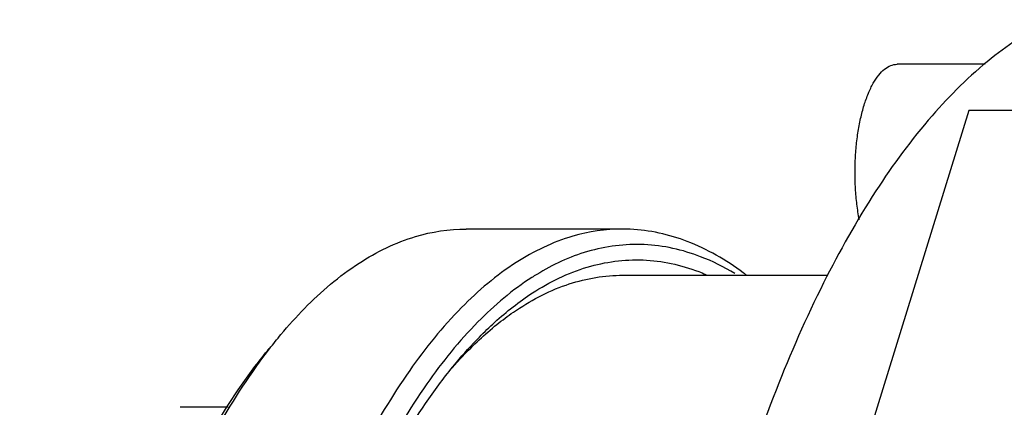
# Model space of a CAD drawing. Header units: millimetres. Extents: x 0 to 594, y 0 to 420.
# Tile 83 of 256: x 477.99 to 481.19, y 248.66 to 249.91. Entities that reach past the tile are written whole.
import ezdxf

# ---------------------------------------------------------------- set-up
doc = ezdxf.new("R2010")
doc.units = ezdxf.units.MM
doc.header["$LTSCALE"] = 32.67
doc.layers.get('0').update_dxf_attribs({"linetype": 'CONTINUOUS'})

msp = doc.modelspace()

# ---------------------------------------------------------------- linework, layer by layer
at = {"color": 7, "linetype": 'CONTINUOUS'}
for p, q in [((481.1236, 249.76783), (480.83768, 249.76783)), ((481.07067, 249.61826), (480.34447, 247.26828)), ((482.17594, 249.61826), (481.07067, 249.61826)), ((479.94627, 249.23386), (479.43968, 249.23386)), ((479.94626, 249.08386), (480.61339, 249.08386)), ((478.66737, 248.65585), (478.51191, 248.65585))]:
    msp.add_line(p, q, dxfattribs=at)
for points, knots in [([(481.34281, 249.91247), (481.27166, 249.87915), (481.12941, 249.78689), (480.93739, 249.59653), (480.75643, 249.35006), (480.58858, 249.05078), (480.4358, 248.7026), (480.30018, 248.31025), (480.18362, 247.87914), (480.0878, 247.41535), (480.01409, 246.92543), (479.96358, 246.41636), (479.937, 245.8954), (479.93548, 245.54493), (479.93883, 245.36917)], [0, 0, 0, 0, 0.0478013, 0.1020343, 0.163729, 0.2332309, 0.3104018, 0.3947605, 0.4855744, 0.5819225, 0.6827415, 0.7868628, 0.8930443, 1, 1, 1, 1]), ([(480.73091, 249.63539), (480.73493, 249.6484), (480.74353, 249.6727), (480.75918, 249.70552), (480.77657, 249.73213), (480.79547, 249.75201), (480.81578, 249.76469), (480.83053, 249.76781), (480.83757, 249.76783), (480.83767, 249.76783)], [0, 0, 0, 0, 0.2269769, 0.4291108, 0.604871, 0.7548865, 0.8831143, 0.9981944, 1, 1, 1, 1]), ([(480.71532, 249.26364), (480.7137, 249.27212), (480.7094, 249.29717), (480.70431, 249.33957), (480.70128, 249.39099), (480.70123, 249.443), (480.70417, 249.49445), (480.71004, 249.54421), (480.71869, 249.59117), (480.7265, 249.62113), (480.73091, 249.63539)], [0, 0, 0, 0, 0.0690387, 0.2030975, 0.3411123, 0.4804888, 0.6185881, 0.7528131, 0.8806973, 1, 1, 1, 1]), ([(479.94627, 249.23384), (479.89193, 249.23377), (479.76986, 249.21544), (479.58921, 249.12784), (479.41096, 248.97638), (479.24363, 248.76862), (479.0888, 248.50783), (478.94855, 248.19804), (478.86984, 247.97239), (478.83286, 247.85274)], [0, 0, 0, 0, 0.0864945, 0.1941164, 0.316437, 0.4574084, 0.618583, 0.7998617, 1, 1, 1, 1]), ([(478.83871, 248.89161), (478.86307, 248.92079), (478.9399, 249.00621), (479.07934, 249.12563), (479.26085, 249.21483), (479.38419, 249.23378), (479.43968, 249.23385)], [0, 0, 0, 0, 0.1599043, 0.4830595, 0.7672254, 1, 1, 1, 1]), ([(480.34827, 249.08484), (480.34515, 249.0872), (480.28622, 249.13123), (480.1667, 249.20077), (480.0265, 249.2323), (479.95464, 249.23385), (479.94627, 249.23384)], [0, 0, 0, 0, 0.0269178, 0.5061562, 0.9424776, 1, 1, 1, 1]), ([(480.31125, 249.08948), (480.2758, 249.11076), (480.18259, 249.15732), (480.0184, 249.19425), (479.83199, 249.17013), (479.72016, 249.11798), (479.66845, 249.08647)], [0, 0, 0, 0, 0.1827427, 0.459347, 0.7324906, 1, 1, 1, 1]), ([(479.53232, 248.9316), (479.57061, 248.96632), (479.66304, 249.03903), (479.82491, 249.11851), (480.01465, 249.14426), (480.14449, 249.11587), (480.2094, 249.08989), (480.21697, 249.0867)], [0, 0, 0, 0, 0.2083454, 0.4730059, 0.7185257, 0.9669166, 1, 1, 1, 1]), ([(479.53943, 248.92434), (479.55679, 248.93827), (479.62601, 248.99), (479.75542, 249.05946), (479.88128, 249.08337), (479.94331, 249.08386), (479.94626, 249.08386)], [0, 0, 0, 0, 0.1500854, 0.5824149, 0.9801564, 1, 1, 1, 1]), ([(479.65292, 249.07677), (479.58914, 249.03594), (479.46434, 248.92991), (479.29931, 248.72498), (479.1466, 248.46777), (479.00827, 248.16222), (478.93064, 247.93967), (478.89417, 247.82166)], [0, 0, 0, 0, 0.1517863, 0.3267163, 0.5267163, 0.7516634, 1, 1, 1, 1]), ([(479.40784, 248.80102), (479.43162, 248.82951), (479.47188, 248.87425), (479.51523, 248.91611), (479.53232, 248.9316)], [0, 0, 0, 0, 0.6169846, 1, 1, 1, 1]), ([(478.52219, 242.76389), (478.47276, 242.86462), (478.37988, 243.08298), (478.26336, 243.43712), (478.16482, 243.82991), (478.08666, 244.25362), (478.03052, 244.7001), (477.9974, 245.16148), (477.98786, 245.63016), (478.00208, 246.09828), (478.03985, 246.5577), (478.10049, 247.00045), (478.18294, 247.41904), (478.28577, 247.80648), (478.40723, 248.15629), (478.54529, 248.4627), (478.67867, 248.68849), (478.76896, 248.80805), (478.80089, 248.8463)], [0, 0, 0, 0, 0.0533787, 0.1126893, 0.1771967, 0.2458751, 0.317536, 0.3911634, 0.465825, 0.5404475, 0.6138686, 0.685017, 0.7529249, 0.8167025, 0.8755608, 0.9288905, 0.9763211, 1, 1, 1, 1]), ([(478.53473, 242.76921), (478.4932, 242.85723), (478.4067, 243.06391), (478.29371, 243.40733), (478.1938, 243.80558), (478.11456, 244.23517), (478.05764, 244.68785), (478.02406, 245.15563), (478.01438, 245.63082), (478.02881, 246.10544), (478.06711, 246.57124), (478.12859, 247.02013), (478.21218, 247.44454), (478.31644, 247.83736), (478.43958, 248.19202), (478.57956, 248.50268), (478.70477, 248.71465), (478.78285, 248.82126), (478.80176, 248.84565)], [0, 0, 0, 0, 0.046447, 0.1067799, 0.1723985, 0.2422599, 0.315155, 0.3900504, 0.4659977, 0.5419053, 0.6165906, 0.6889641, 0.7580413, 0.8229172, 0.8827889, 0.937037, 0.9852846, 1, 1, 1, 1]), ([(478.90942, 247.79058), (478.94479, 247.90504), (479.02048, 248.1224), (479.15559, 248.42235), (479.28701, 248.64498), (479.37627, 248.76321), (479.40784, 248.80102)], [0, 0, 0, 0, 0.3172224, 0.6086806, 0.8697136, 1, 1, 1, 1])]:
    msp.add_open_spline(points, degree=3, knots=knots, dxfattribs=at)
for points in [[(479.66845, 249.08647), (479.66324, 249.0833), (479.65806, 249.08006), (479.65292, 249.07677)], [(479.42785, 248.8208), (479.46276, 248.85766), (479.49984, 248.89256), (479.53943, 248.92434)], [(478.80176, 248.84565), (478.8138, 248.86119), (478.82611, 248.87652), (478.83871, 248.89161)], [(479.39313, 248.7827), (479.39829, 248.78858), (479.4035, 248.79441), (479.40876, 248.80021)], [(479.40876, 248.80021), (479.41505, 248.80714), (479.42141, 248.814), (479.42785, 248.8208)]]:
    msp.add_open_spline(points, degree=3, dxfattribs=at)

doc.saveas('drawing.dxf')
